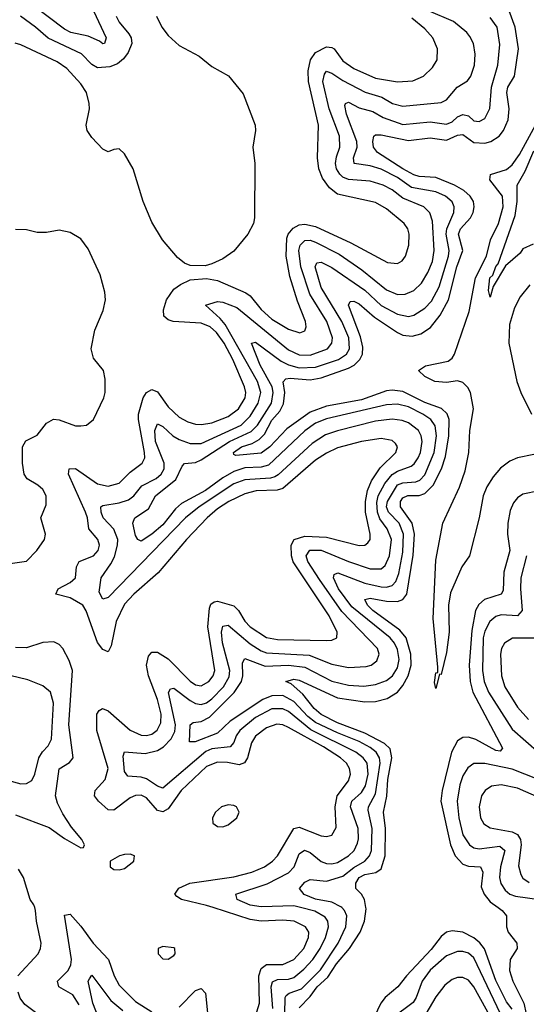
# Model space of a CAD drawing. Header units: inches. Extents: x 1843162 to 1959474, y 907081 to 1016326.
# Tile 70 of 256: x 1877065 to 1878922, y 939645 to 943257. Entities that reach past the tile are written whole.
import ezdxf

# ---------------------------------------------------------------- set-up
doc = ezdxf.new("R2010")
doc.units = ezdxf.units.IN
doc.header["$MEASUREMENT"] = 0
doc.layers.add('B8973', color=7, linetype='Continuous')
doc.layers.add('B8974', color=7, linetype='Continuous')

msp = doc.modelspace()

# ---------------------------------------------------------------- linework, layer by layer
at = {"layer": 'B8973', "color": 5}
for points, elevation in [([(1877058.6, 939750), (1877132.8, 939830), (1877141.6, 939850), (1877143.9, 939870), (1877126.4, 939950), (1877123.3, 939990), (1877120.4, 940000)], 720), ([(1877930, 939602.1), (1877944.6, 939650), (1877941.8, 939750), (1877950, 939776.8), (1877970, 939791.7), (1878030, 939791.9), (1878070, 939809.4), (1878106.7, 939850), (1878124.3, 939890), (1878124.8, 939910), (1878112.4, 939930), (1878071, 939950), (1878030, 939953.6), (1877950, 939950.5), (1877910, 939956.6), (1877774.1, 940000)], 680), ([(1877992.8, 939630), (1877987.1, 939710), (1877992, 939728), (1878010, 939736.7), (1878050, 939737.7), (1878070, 939744.1), (1878106.2, 939773.8), (1878139.4, 939810), (1878166.7, 939850), (1878186.4, 939890), (1878197.1, 939930), (1878194.5, 939950), (1878184.8, 939964.8), (1878146.9, 939986.9), (1878095, 940000)], 660), ([(1878037.1, 939610), (1878037.8, 939670), (1878042.1, 939677.9), (1878053.4, 939686.6), (1878098, 939702), (1878168, 939772), (1878232.8, 939870), (1878261, 939930), (1878263.9, 939970), (1878256, 939990), (1878245.6, 940000)], 640), ([(1878090, 939632.1), (1878130, 939674.5), (1878156.2, 939710), (1878194.5, 939745.5), (1878226.6, 939793.4), (1878274.1, 939850), (1878313.1, 939910), (1878329.6, 939950), (1878335.4, 939995.4), (1878334.6, 940000)], 620), ([(1878819.3, 940000), (1878833.4, 939990), (1878850.1, 939970.1), (1878849.8, 939930), (1878855.9, 939910), (1878887.2, 939870), (1878889.1, 939850), (1878863.1, 939810), (1878860.9, 939770), (1878872.9, 939730), (1878913.1, 939650), (1878921.9, 939610)], 620), ([(1877283.5, 939643.5), (1877260.6, 939680.6), (1877208.5, 939710), (1877203.8, 939730), (1877242.7, 939770), (1877252.7, 939790), (1877255.8, 939810), (1877230, 939972.2), (1877250, 939976.1), (1877290, 939932.5), (1877334.8, 939870), (1877390.4, 939810), (1877411.1, 939750), (1877430, 939716.2), (1877490, 939656.2), (1877550, 939618.3)], 680), ([(1878870, 939627.5), (1878850, 939654.4), (1878810, 939732.3), (1878768.4, 939848.4), (1878751.5, 939871.5), (1878730, 939889.3), (1878690, 939910.6), (1878650, 939914.8), (1878630, 939909.5), (1878610, 939893.7), (1878573.5, 939846.5), (1878482.6, 939750), (1878450.8, 939709.2), (1878405, 939670), (1878389.5, 939650), (1878351.1, 939570)], 620), ([(1878828.1, 939610), (1878730, 939816), (1878710, 939832.9), (1878690, 939839.2), (1878670, 939839.1), (1878630, 939823.5), (1878570, 939771.1), (1878540.1, 939730), (1878518.6, 939670), (1878507.5, 939652.5), (1878430, 939594.5)], 640), ([(1877370, 939554.9), (1877333.2, 939650), (1877316.8, 939730), (1877320.7, 939739.3), (1877330, 939752), (1877399.9, 939659.9), (1877443, 939623)], 660), ([(1878801, 939581), (1878730, 939709.4), (1878710, 939733.7), (1878690, 939744.1), (1878670, 939744.1), (1878650, 939736.2), (1878624, 939716), (1878590, 939673.1), (1878553.6, 939610)], 660), ([(1877010, 939462.5), (1877090, 939384.3), (1877150, 939344.2), (1877179.3, 939330), (1877250, 939306.7), (1877272, 939310), (1877277, 939330), (1877226.9, 939366.9), (1877196.2, 939416.2), (1877181.8, 939470), (1877172.2, 939570), (1877164.2, 939584.2), (1877084.3, 939644.3), (1877067.5, 939667.5), (1877059.3, 939690)], 720), ([(1877650, 939635.2), (1877710, 939696.6), (1877730, 939704), (1877746.3, 939686.3), (1877756.5, 939590)], 680)]:
    msp.add_lwpolyline(points, dxfattribs=dict(at, elevation=elevation))
at = {"layer": 'B8973', "color": 5, "elevation": 720}
msp.add_lwpolyline([(1877590, 939857.7), (1877573.4, 939850), (1877572.7, 939830), (1877590, 939812.7), (1877610, 939810.4), (1877630, 939824.9), (1877635.6, 939830), (1877634.5, 939850), (1877630, 939852.4)], close=True, dxfattribs=at)
at = {"layer": 'B8974', "color": 5}
for points, elevation in [([(1877335.7, 943290), (1877382.2, 943190), (1877376.3, 943170), (1877370, 943168.8), (1877358.4, 943178.4), (1877316.4, 943196.4), (1877253.3, 943210), (1877230, 943222.7), (1877110, 943312.6)], 640), ([(1878095, 940000), (1878070, 940006.3), (1877950, 940003.5), (1877910, 940009.4), (1877862, 940030), (1877858, 940050), (1877973, 940087), (1878050, 940127.1), (1878071.4, 940150), (1878090, 940196.9), (1878108.8, 940211.2), (1878130, 940202.4), (1878170, 940169.2), (1878190, 940161.5), (1878210, 940160.8), (1878230, 940165.7), (1878270, 940190.1), (1878290.7, 940210), (1878303.7, 940236.3), (1878307.4, 940252.6), (1878305.9, 940290), (1878278.2, 940370), (1878282.1, 940390), (1878317.7, 940422.3), (1878332.9, 940447.1), (1878342.6, 940490), (1878338.3, 940530), (1878324.5, 940550), (1878297.1, 940570), (1878132.5, 940652.5), (1878050, 940719.8), (1878030, 940729.7), (1877990, 940729.4), (1877930, 940697.5), (1877872.2, 940650), (1877858.8, 940630), (1877850, 940605.5), (1877836.8, 940590), (1877770, 940582.4), (1877747.4, 940572.6), (1877590, 940438.6), (1877570, 940445.3), (1877530, 940472.5), (1877510, 940478.6), (1877462.1, 940482.1), (1877450, 940499.6), (1877444.1, 940555.9), (1877450, 940570.9), (1877525.6, 940565.6), (1877570, 940576.5), (1877592.6, 940590), (1877621.1, 940618.9), (1877634.3, 940645.7), (1877636.2, 940670), (1877611.2, 940788.8), (1877617.5, 940802.5), (1877630, 940805), (1877690, 940759.5), (1877710, 940748.5), (1877730, 940744.9), (1877750, 940751.3), (1877770, 940766.5), (1877811.9, 940810), (1877833.4, 940846.6), (1877835.9, 940870), (1877808.2, 940971.8), (1877805.3, 941010), (1877810, 941032.7), (1877830, 941036.4), (1877910, 940967.2), (1877950, 940941.9), (1877970, 940934.9), (1878126.5, 940926.5), (1878210, 940892.6), (1878270, 940881.4), (1878335.4, 940884.6), (1878354, 940890), (1878374.8, 940905.2), (1878383.4, 940930), (1878377.2, 940950), (1878246.4, 941086.4), (1878164.1, 941204.1), (1878121.8, 941270), (1878114.8, 941290), (1878129.3, 941310.7), (1878170, 941311.1), (1878270, 941269.8), (1878350, 941243), (1878390, 941243.3), (1878404.8, 941255.2), (1878420.4, 941290), (1878427.5, 941350), (1878412.7, 941390), (1878385.6, 941425.6), (1878376.5, 941450), (1878374.5, 941485.5), (1878378.9, 941510), (1878404, 941556), (1878430, 941589.2), (1878450, 941601.2), (1878500.2, 941619.8), (1878511.6, 941628.4), (1878525.8, 941650), (1878533.9, 941670), (1878539.9, 941710), (1878537.2, 941730), (1878527, 941750), (1878490, 941778.1), (1878467.1, 941787.1), (1878430, 941792.3), (1878370, 941784.6), (1878230, 941749.4), (1878186.3, 941733.7), (1878137.1, 941702.9), (1878012.8, 941587.2), (1878000.1, 941579.9), (1877984.9, 941575.1), (1877890.4, 941569.6), (1877850, 941554.4), (1877722.7, 941470), (1877672.5, 941430), (1877390, 941137.6), (1877370, 941131.6), (1877356.9, 941156.9), (1877363.7, 941210), (1877399.4, 941260.6), (1877412.7, 941287.3), (1877423.9, 941330), (1877424.5, 941350), (1877410, 941388.6), (1877371.2, 941430), (1877363.6, 941450), (1877362.7, 941470), (1877370, 941475.5), (1877430, 941484.5), (1877464.6, 941495.4), (1877483.4, 941510), (1877513.2, 941546.8), (1877565.6, 941574.4), (1877583.8, 941590), (1877594.4, 941610), (1877595.3, 941630), (1877562.7, 941710), (1877560.7, 941750), (1877570, 941774.5), (1877590, 941765.1), (1877626.2, 941730), (1877650, 941717.4), (1877690, 941701.9), (1877730, 941702.5), (1877877.2, 941770), (1877910, 941803), (1877938.8, 941850), (1877949.2, 941890), (1877936.7, 941930), (1877818.5, 942138.5), (1877800.6, 942160.6), (1877746, 942210), (1877790, 942223.4), (1877810, 942220.7), (1877860.8, 942200.8), (1878050, 942046), (1878090, 942027.4), (1878130, 942026.2), (1878193.1, 942050), (1878209.5, 942070), (1878212.1, 942090), (1878190.5, 942150), (1878129.2, 942250), (1878095.4, 942350), (1878089, 942411), (1878093.6, 942430), (1878110, 942447.7), (1878130, 942448.8), (1878150, 942441.3), (1878236.4, 942396.4), (1878318.9, 942338.9), (1878410, 942266.4), (1878450, 942249.3), (1878477.6, 942250), (1878510, 942263.4), (1878537.7, 942290), (1878561.5, 942330), (1878578.1, 942370), (1878584.5, 942410), (1878578.4, 942518.4), (1878568.9, 942548.9), (1878546.8, 942570), (1878470, 942602.2), (1878430, 942632.8), (1878398.1, 942650), (1878350, 942664.6), (1878270, 942670.8), (1878250, 942679), (1878238.8, 942690), (1878226.7, 942710), (1878223, 942730), (1878225.9, 942754.1), (1878238.3, 942790), (1878237.4, 942830), (1878200, 942930), (1878177, 943030), (1878182.6, 943057.4), (1878190, 943067.9), (1878192.9, 943067.1), (1878210, 943061.3), (1878250, 943033.7), (1878331.8, 942991.8), (1878392.5, 942972.5), (1878432.3, 942950), (1878470, 942940.4), (1878610, 942953.6), (1878630, 942963.5), (1878668.6, 943010), (1878706.8, 943033.2), (1878719, 943050), (1878732.3, 943090), (1878734.6, 943130), (1878728.6, 943170), (1878715.2, 943195.2), (1878703.7, 943210), (1878655, 943250), (1878564.1, 943290)], 660), ([(1878334.6, 940000), (1878329.6, 940029.6), (1878318, 940050), (1878297.7, 940070), (1878297.2, 940090), (1878310, 940110.6), (1878330, 940121.2), (1878370.8, 940129.2), (1878390, 940141.8), (1878404.7, 940190), (1878406.5, 940290), (1878398.9, 940350), (1878411.1, 940408.9), (1878415.1, 940470), (1878429.1, 940550), (1878422.9, 940582.9), (1878402.3, 940602.3), (1878330, 940639.9), (1878230, 940677.3), (1878170, 940708), (1878144.2, 940730), (1878103.1, 940783.1), (1878060.5, 940820.5), (1878040.5, 940830), (1878070, 940838.5), (1878090, 940834.4), (1878229.6, 940769.6), (1878330, 940754.6), (1878370, 940756.7), (1878412.8, 940767.2), (1878449.8, 940790.2), (1878470, 940815.1), (1878489, 940850), (1878500.5, 940890), (1878499, 940930), (1878482.1, 940990), (1878458.2, 941018.2), (1878359.9, 941090), (1878339.7, 941110), (1878329.9, 941130), (1878350, 941134.8), (1878410, 941124.7), (1878450, 941123.3), (1878470.2, 941129.8), (1878484, 941150), (1878506.9, 941293.1), (1878512.6, 941370), (1878503.6, 941410), (1878460.5, 941470), (1878461.1, 941490), (1878470, 941503), (1878488.3, 941511.7), (1878530, 941511.5), (1878550, 941518.7), (1878581.1, 941550), (1878610.9, 941610), (1878625.8, 941654.2), (1878638.8, 941730), (1878638.9, 941790), (1878631.7, 941811.7), (1878610.9, 941830.9), (1878550, 941853.1), (1878470, 941893.1), (1878430, 941898.4), (1878410, 941895.9), (1878317.7, 941862.3), (1878190, 941838.9), (1878130, 941817.9), (1878043.9, 941756.1), (1877982.4, 941690), (1877950, 941667.4), (1877858, 941658), (1877850, 941662), (1877849.1, 941669.1), (1877878.6, 941690), (1877917.2, 941702.8), (1877943, 941717), (1877963.1, 941736.9), (1877990, 941787.9), (1878019.1, 941820.9), (1878032.5, 941847.5), (1878036.6, 941890), (1878031.5, 941928.5), (1878040.8, 941939.2), (1878057.3, 941942.7), (1878130, 941936.6), (1878170, 941943.2), (1878270, 941978.9), (1878290.7, 941990), (1878311.9, 942010), (1878322.3, 942030), (1878323.6, 942056.4), (1878314.1, 942094.1), (1878269.9, 942210), (1878277, 942223), (1878290, 942224.2), (1878310, 942214.6), (1878366.1, 942166.1), (1878450, 942109.4), (1878470, 942100.2), (1878503.8, 942096.2), (1878535.5, 942104.5), (1878571.5, 942128.5), (1878606.8, 942173.2), (1878637.5, 942230), (1878667.4, 942350), (1878689.2, 942410), (1878673.5, 942470), (1878681.3, 942490), (1878718.1, 942530), (1878727.7, 942550), (1878731.1, 942570), (1878728.5, 942590), (1878716.1, 942610), (1878693.3, 942630), (1878659.2, 942650), (1878590, 942678.6), (1878530, 942682.4), (1878510, 942687.8), (1878469.9, 942710), (1878376.4, 942770), (1878362.4, 942790), (1878360.1, 942810), (1878363.7, 942830), (1878370, 942834.8), (1878390, 942835), (1878490, 942814.4), (1878570, 942823.4), (1878630, 942815.4), (1878670, 942833.6), (1878690, 942836.3), (1878730, 942806.3), (1878770, 942804.2), (1878792.2, 942810), (1878822.9, 942830), (1878838.6, 942850), (1878856.1, 942890), (1878859, 942930), (1878850.8, 942990), (1878854.7, 943010), (1878878.8, 943050), (1878893, 943150), (1878881.6, 943230), (1878859.9, 943290)], 620), ([(1877567, 943270), (1877586.8, 943230), (1877610, 943199), (1877650, 943162.3), (1877723.1, 943123.1), (1877770, 943085.9), (1877830.8, 943050.8), (1877884.5, 942984.5), (1877927.9, 942870), (1877930.1, 942850), (1877920.1, 942790), (1877927.5, 942730), (1877926.4, 942530), (1877922.4, 942510), (1877901.2, 942470), (1877850, 942408.3), (1877810, 942380.2), (1877770, 942361), (1877745.4, 942354.6), (1877690, 942355), (1877670, 942364.1), (1877644.2, 942384.2), (1877589.2, 942449.2), (1877550, 942513.8), (1877517.5, 942590), (1877481, 942710), (1877450, 942764.7), (1877430, 942783.5), (1877410, 942781.1), (1877390, 942772), (1877370, 942781.7), (1877330, 942824.4), (1877313.1, 942850), (1877308.9, 942870), (1877320.8, 942930), (1877320.1, 942950), (1877309.9, 942990), (1877290, 943021.7), (1877238.1, 943078.1), (1877202.9, 943102.9), (1877070, 943164.5), (1877048.5, 943171.5)], 680), ([(1877418.6, 943270), (1877430, 943247.8), (1877465.4, 943205.4), (1877473.9, 943190), (1877476.2, 943170), (1877463.3, 943136.7), (1877446.2, 943113.8), (1877424.3, 943095.6), (1877395.9, 943084.1), (1877350, 943080.1), (1877330, 943092.4), (1877292.3, 943132.3), (1877169.3, 943189.3), (1877123.6, 943230), (1877067.8, 943270)], 660), ([(1877774.1, 940000), (1877750, 940007.7), (1877658.7, 940030), (1877640.7, 940040.7), (1877634.1, 940050), (1877648.4, 940071.6), (1877688.7, 940090), (1877850, 940112.8), (1877915.8, 940130), (1877962.4, 940150), (1877992.2, 940170), (1878010.5, 940189.5), (1878070, 940290.1), (1878090, 940294.7), (1878170, 940263.8), (1878190, 940260.8), (1878210, 940265.6), (1878225.6, 940294.4), (1878221.8, 940370), (1878228.6, 940410), (1878270, 940465.5), (1878277.6, 940490), (1878274.7, 940510), (1878262.9, 940530), (1878241.3, 940550), (1878179.1, 940590), (1878050, 940661.3), (1878030, 940670.3), (1878007.5, 940672.5), (1877970, 940659.7), (1877930, 940628.8), (1877914.9, 940605.1), (1877900.5, 940550), (1877889.2, 940530.8), (1877870, 940523.9), (1877827.6, 940532.4), (1877790, 940533.4), (1877750, 940517.1), (1877657.7, 940430), (1877610, 940362.5), (1877590, 940351.7), (1877570, 940356.3), (1877530, 940402.8), (1877510, 940412.5), (1877490, 940411.3), (1877470, 940403), (1877410, 940357.3), (1877390, 940359.3), (1877354, 940390), (1877339.7, 940410), (1877342.3, 940430), (1877378.4, 940470), (1877389.4, 940510), (1877348.2, 940650), (1877348, 940710), (1877356.3, 940723.7), (1877369.2, 940730.8), (1877390, 940722.4), (1877470, 940651.2), (1877510, 940633.1), (1877530, 940631.5), (1877550, 940636.2), (1877569.4, 940650.6), (1877582.4, 940677.6), (1877583.7, 940710), (1877570, 940763), (1877537.1, 940850), (1877530.7, 940889.3), (1877537.3, 940922.7), (1877550, 940936.9), (1877570, 940937), (1877610, 940913.1), (1877690, 940830.1), (1877710, 940817.2), (1877730, 940814.1), (1877758.8, 940830), (1877774.8, 940850), (1877781, 940870), (1877755, 941030), (1877761.3, 941098.7), (1877766.4, 941113.6), (1877778.3, 941121.7), (1877790, 941124.2), (1877850, 941107.6), (1877867.6, 941090), (1877890.4, 941050.4), (1877910, 941030.4), (1877970, 940991.3), (1878010, 940983.9), (1878190, 940979.3), (1878210, 940980.9), (1878228.3, 940990), (1878229.1, 941010), (1878199.6, 941070), (1878068.1, 941268.1), (1878061.1, 941290), (1878060.6, 941330), (1878071.5, 941350), (1878110, 941362.3), (1878190, 941358.8), (1878310, 941328.3), (1878329.9, 941330.1), (1878341.3, 941338.7), (1878349.8, 941350), (1878350.4, 941369.6), (1878332.9, 941450), (1878332.7, 941490), (1878339.6, 941530), (1878354.8, 941565.2), (1878386.6, 941613.4), (1878444.1, 941670), (1878449.8, 941690), (1878442.3, 941702.3), (1878430, 941713.3), (1878390, 941720.6), (1878318.7, 941710), (1878230, 941686.3), (1878190, 941667.4), (1878150, 941641.6), (1878030, 941537.4), (1878008.7, 941531.3), (1877931.7, 941528.3), (1877890, 941517.6), (1877832.3, 941490), (1877790, 941462.5), (1877752.6, 941430), (1877677.2, 941350), (1877572.5, 941227.5), (1877483.3, 941150), (1877450, 941113.2), (1877418.9, 941050), (1877400.2, 940959.8), (1877390, 940938.8), (1877370, 940946.7), (1877350, 940972.8), (1877308.8, 941088.8), (1877296.3, 941110), (1877250, 941136.2), (1877197.7, 941150), (1877206.3, 941170), (1877250, 941192.7), (1877269.9, 941210), (1877273.1, 941250), (1877282.8, 941270), (1877335.4, 941290), (1877353.4, 941310), (1877358.2, 941330), (1877352.2, 941350), (1877318.6, 941390), (1877313.4, 941430), (1877306.2, 941450), (1877244, 941590), (1877247.2, 941610), (1877270, 941611.2), (1877350, 941554.7), (1877390, 941546.1), (1877430, 941557.4), (1877470, 941597.6), (1877514.3, 941630), (1877523.7, 941650), (1877523.1, 941670), (1877501.2, 941790), (1877501.4, 941810), (1877517.9, 941870), (1877530, 941889.1), (1877550, 941901), (1877570, 941891.7), (1877610, 941836.5), (1877650, 941798.5), (1877681.4, 941781.4), (1877710, 941773.1), (1877731.9, 941771.9), (1877770, 941778.3), (1877830, 941801.1), (1877867.7, 941830), (1877891.8, 941870), (1877893.8, 941890), (1877888.8, 941910), (1877846.9, 942010), (1877815.3, 942070), (1877786.3, 942110), (1877763.8, 942130), (1877730, 942144.2), (1877627.3, 942150), (1877610, 942155.6), (1877593.2, 942170), (1877592.7, 942192.7), (1877602.9, 942230), (1877630, 942268.1), (1877654.2, 942285.8), (1877690, 942302.6), (1877750, 942308.1), (1877790, 942300.5), (1877894.8, 942254.8), (1877910, 942244.1), (1877950, 942194.6), (1877990, 942159), (1878050, 942121.5), (1878092.1, 942107.9), (1878110, 942115.8), (1878115, 942130), (1878112.9, 942150), (1878084, 942224), (1878055.4, 942315.4), (1878042.3, 942390), (1878044.9, 942455.1), (1878049.9, 942470.1), (1878067.1, 942492.9), (1878090, 942504.1), (1878110, 942506.6), (1878150, 942498.7), (1878278.9, 942438.9), (1878413.2, 942366.8), (1878450, 942363.2), (1878466.9, 942373.1), (1878478.9, 942390), (1878491.3, 942430), (1878492.6, 942470), (1878488.2, 942490), (1878475, 942510), (1878410, 942563), (1878370, 942585.9), (1878230, 942616.6), (1878200.3, 942640.3), (1878175.4, 942675.4), (1878161.2, 942710), (1878156.4, 942750), (1878160.7, 942870), (1878124, 943030), (1878123, 943070), (1878130.8, 943110), (1878150, 943136.9), (1878190, 943157.1), (1878210, 943155.1), (1878217.4, 943150), (1878250, 943106.5), (1878290, 943078), (1878370, 943043), (1878450, 943029.2), (1878506.7, 943033.3), (1878545.7, 943050), (1878578.4, 943081.6), (1878595.3, 943110), (1878597, 943150), (1878579.1, 943190), (1878550, 943223), (1878502.8, 943262.8)], 680), ([(1878245.6, 940000), (1878242.8, 940002.8), (1878210, 940019.7), (1878150, 940031.5), (1878107.7, 940047.7), (1878090.5, 940070), (1878110, 940092.9), (1878130, 940103.1), (1878190, 940096.8), (1878250, 940115.6), (1878290, 940146.9), (1878330.3, 940170), (1878347.9, 940190), (1878354.8, 940210), (1878357.5, 940290), (1878342.4, 940357.7), (1878343.9, 940370), (1878370, 940417.7), (1878386.7, 940530), (1878383.9, 940550), (1878372.4, 940570), (1878350, 940587.4), (1878309, 940610), (1878230, 940641.1), (1878150, 940679.1), (1878121.2, 940701.2), (1878070, 940756.5), (1878030, 940777.7), (1877990, 940777.1), (1877956.8, 940763.2), (1877836.5, 940683.5), (1877790, 940639.9), (1877708, 940608), (1877688.3, 940608.3), (1877689.9, 940670.1), (1877701.2, 940678.8), (1877730, 940682.9), (1877761.2, 940698.8), (1877851, 940789), (1877878.8, 940830), (1877882.9, 940850), (1877881.5, 940898.5), (1877890, 940913.6), (1877965.2, 940885.2), (1878050, 940889.8), (1878110, 940881.5), (1878210, 940830.3), (1878270, 940815.9), (1878327.2, 940812.8), (1878370, 940818.1), (1878410, 940832.8), (1878432.1, 940850), (1878450, 940880.2), (1878455.7, 940910), (1878450, 940946.8), (1878439.2, 940970), (1878422.9, 940990), (1878283.2, 941103.2), (1878234.1, 941170), (1878215.8, 941210), (1878218.4, 941221.6), (1878231.8, 941228.2), (1878330, 941190.3), (1878390, 941176.4), (1878410, 941175.7), (1878430, 941181.8), (1878443.5, 941196.5), (1878454.9, 941225.1), (1878470, 941304.4), (1878472.4, 941370), (1878456.3, 941410), (1878417.1, 941450), (1878409.8, 941470), (1878413.2, 941490), (1878450, 941550.3), (1878470, 941558.8), (1878517.6, 941562.4), (1878531.6, 941568.4), (1878550, 941587.9), (1878584.7, 941670), (1878593.2, 941730), (1878587.8, 941767.8), (1878572.3, 941790), (1878542.8, 941810), (1878490, 941836.7), (1878450, 941846.8), (1878410, 941844.3), (1878190, 941793.2), (1878150, 941776.6), (1878110, 941748.6), (1877976.7, 941623.3), (1877950, 941616.2), (1877890, 941613.2), (1877850, 941599.3), (1877810, 941576.8), (1877746.7, 941530), (1877658, 941482), (1877636.8, 941463.2), (1877590, 941404.3), (1877550, 941369.9), (1877510, 941344), (1877498, 941350), (1877490, 941365.1), (1877479.9, 941410), (1877482.1, 941417.9), (1877487.7, 941430), (1877537.7, 941462.3), (1877562.9, 941510), (1877637.3, 941570), (1877660.6, 941619.4), (1877670, 941628.9), (1877710, 941632.8), (1877730, 941642.1), (1877834.7, 941710), (1877913.4, 941746.6), (1877936.8, 941770), (1877988.7, 941850), (1877994.6, 941890), (1877990.4, 941910.4), (1877946.4, 941990), (1877915.1, 942070), (1877930, 942074.1), (1878024.3, 942004.3), (1878050.7, 941990.7), (1878090, 941980.3), (1878150, 941982.3), (1878233.3, 942010), (1878263.5, 942030), (1878273.9, 942050), (1878272.3, 942090), (1878246.3, 942150), (1878170, 942274.4), (1878148.7, 942350), (1878154.8, 942365.2), (1878170, 942368.1), (1878210, 942348.6), (1878330, 942264.8), (1878390, 942208.2), (1878450, 942177.3), (1878490, 942168.9), (1878510, 942173.6), (1878550, 942198.7), (1878575, 942225), (1878603.1, 942276.9), (1878636.7, 942390), (1878639, 942410), (1878628.3, 942470), (1878630.4, 942490), (1878657, 942550), (1878657.7, 942570), (1878650, 942588.8), (1878626.4, 942610), (1878590, 942626), (1878501.7, 942641.7), (1878450, 942677.7), (1878390, 942708.4), (1878350, 942720.5), (1878291, 942730), (1878289.2, 942750), (1878301.8, 942790), (1878301.1, 942810), (1878262.9, 942910), (1878257.3, 942942.7), (1878259.7, 942950), (1878270, 942954.2), (1878310, 942934.3), (1878359.8, 942919.8), (1878397.7, 942897.7), (1878470, 942873.2), (1878570, 942882), (1878630, 942873.8), (1878650, 942881.9), (1878670, 942900.1), (1878690, 942908.8), (1878710, 942904.1), (1878730, 942886.5), (1878750, 942883.8), (1878770, 942895.2), (1878789.1, 942930.9), (1878795, 943010), (1878818.4, 943090), (1878825.6, 943165.6), (1878814.8, 943230), (1878790, 943264.6)], 640), ([(1878950, 941662.1), (1878890, 941649.7), (1878861.9, 941638.1), (1878828.2, 941611.8), (1878800.3, 941579.7), (1878776.9, 941543.1), (1878763.5, 941510), (1878749.7, 941430.3), (1878714.2, 941290), (1878685.4, 941250), (1878644.8, 941155.2), (1878636.6, 941110), (1878638.9, 941010), (1878630, 940936.2), (1878610, 940855.1), (1878603.5, 940856.5), (1878590, 940803.7), (1878585.4, 940825.4), (1878590, 940860.7), (1878597.5, 940862.5), (1878597.6, 940882.4), (1878580.7, 941060.7), (1878590, 941274.4), (1878616.7, 941410), (1878677.2, 941542.8), (1878697.5, 941602.5), (1878711.5, 941670), (1878714.7, 941750), (1878728.1, 941830), (1878717.1, 941890), (1878708, 941908), (1878690, 941926.4), (1878670, 941932.6), (1878630, 941926.8), (1878587.1, 941930), (1878550, 941948.6), (1878526.8, 941970), (1878552.7, 941987.3), (1878635.7, 942004.3), (1878650, 942015.2), (1878658.6, 942030), (1878712.9, 942187.1), (1878736.2, 942310), (1878776.6, 942390), (1878790.5, 942450), (1878820.1, 942510), (1878837.5, 942570), (1878835.4, 942610), (1878789, 942670), (1878790.4, 942689.6), (1878850, 942708), (1878870, 942724.8), (1878897.2, 942762.8), (1878955.8, 942870)], 580), ([(1878946.8, 942433.2), (1878910, 942417), (1878899.3, 942400.7), (1878846.4, 942353.6), (1878801.2, 942278.8), (1878790, 942239), (1878784.2, 942264.2), (1878789.1, 942310), (1878799.6, 942320.4), (1878810, 942351.4), (1878818.8, 942361.2), (1878880.9, 942539.1), (1878888.9, 942590), (1878888.1, 942650), (1878918.2, 942701.8), (1878950, 942775.6)], 560), ([(1877030, 941262.1), (1877090, 941271.3), (1877128.7, 941310), (1877155.7, 941350), (1877159.6, 941370), (1877143.2, 941430), (1877162, 941478), (1877162, 941510), (1877150, 941533.5), (1877132.1, 941550), (1877092.5, 941572.5), (1877081.3, 941590), (1877076.2, 941630), (1877076.2, 941690), (1877087.9, 941712.1), (1877130, 941733.1), (1877163.4, 941776.6), (1877188.8, 941791.2), (1877210, 941789.7), (1877270, 941767.8), (1877290, 941767.5), (1877310, 941770.2), (1877335.6, 941790), (1877373.6, 941870), (1877378.3, 941890), (1877378.7, 941938.7), (1877372.3, 941970), (1877336, 942016), (1877327.1, 942050), (1877341.3, 942118.7), (1877371.6, 942190), (1877379.3, 942230), (1877378, 942258), (1877360.9, 942320.9), (1877316.9, 942416.9), (1877290, 942452.8), (1877250, 942476.9), (1877210, 942484.4), (1877164, 942476), (1877130, 942475.9), (1877090, 942485.8), (1877050, 942487.9)], 720), ([(1878935.1, 942284.9), (1878899.8, 942240.2), (1878879.3, 942200.7), (1878860.9, 942139.1), (1878858, 942070), (1878887.8, 941930), (1878901.7, 941890), (1878941.5, 941810)], 580), ([(1878969.3, 941529.3), (1878910, 941516.2), (1878890, 941503.6), (1878875.2, 941484.8), (1878863.6, 941456.4), (1878854.3, 941410), (1878852.8, 941370), (1878861.9, 941310), (1878839.6, 941230), (1878837, 941163), (1878830.1, 941149.9), (1878768.4, 941130), (1878747.9, 941112.1), (1878735.4, 941090), (1878722.9, 941017.1), (1878712.5, 940890), (1878716.2, 940830), (1878726.1, 940790), (1878834.7, 940585.3), (1878826.1, 940573.9), (1878810, 940575.9), (1878737.2, 940617.2), (1878710, 940625.6), (1878690, 940624.5), (1878670, 940611.5), (1878648.1, 940570), (1878613.7, 940430), (1878609, 940390), (1878644.5, 940230), (1878660.9, 940190), (1878690, 940159), (1878710, 940151.7), (1878754.2, 940150), (1878762.3, 940130), (1878756.6, 940076.6), (1878767.2, 940050), (1878790, 940020.8), (1878819.3, 940000)], 620), ([(1878922.3, 941290), (1878902.5, 941210), (1878901, 941170), (1878907.2, 941090), (1878890, 941070.4), (1878830, 941074.6), (1878810, 941067.9), (1878788.8, 941050), (1878770, 941014.2), (1878764.3, 940990), (1878762.2, 940870), (1878768.3, 940830), (1878784.1, 940790), (1878870, 940654.7), (1878970, 940566.9)], 640), ([(1877050, 940340.6), (1877173.9, 940293.9), (1877230, 940254.2), (1877290, 940219.1), (1877299.5, 940220.5), (1877302.7, 940230), (1877292.6, 940250), (1877255.3, 940295.3), (1877224, 940344), (1877203.7, 940383.7), (1877196.7, 940410), (1877210.3, 940509.7), (1877248.2, 940531.8), (1877261, 940550), (1877245.3, 940670), (1877259.5, 940870), (1877246.8, 940906.8), (1877223.7, 940950), (1877210, 940964.8), (1877190, 940974.9), (1877150, 940972.3), (1877090, 940953), (1877050, 940953.9)], 720), ([(1878950, 940988.9), (1878872.1, 940987.9), (1878842, 940970), (1878831.4, 940950), (1878827.9, 940930), (1878831.3, 940850), (1878843.9, 940810), (1878890, 940735.8), (1878930, 940690.1)], 660), ([(1879010, 940452.6), (1878870, 940507.4), (1878770, 940528.1), (1878730, 940529.3), (1878707.6, 940512.4), (1878690, 940483.1), (1878678.1, 940450), (1878668.8, 940390), (1878675.1, 940330), (1878690, 940267.6), (1878713.4, 940230), (1878730, 940219.2), (1878750, 940215.6), (1878825.4, 940225.4), (1878844, 940210), (1878827.6, 940150), (1878823.8, 940110), (1878828.7, 940088.7), (1878844.6, 940064.6), (1878862.4, 940050), (1878882.6, 940042.6), (1878970.2, 940030)], 640), ([(1878970, 940403), (1878890, 940437.9), (1878830, 940450.3), (1878795, 940445), (1878771.1, 940430), (1878758.1, 940410), (1878749.6, 940370), (1878754.5, 940330), (1878767, 940307), (1878790, 940293.1), (1878870, 940278.3), (1878890, 940267.8), (1878900.7, 940250), (1878903.6, 940230), (1878893.5, 940153.5), (1878901.8, 940121.8), (1878910, 940108.4), (1878932.4, 940092.4)], 660), ([(1877120.4, 940000), (1877117.6, 940010), (1877103.5, 940030), (1877079.8, 940110), (1877060.8, 940140.8)], 720)]:
    msp.add_lwpolyline(points, dxfattribs=dict(at, elevation=elevation))
for points, elevation in [([(1876930, 940882.6), (1876901.5, 940878.5), (1876882.4, 940857.6), (1876850.3, 940790), (1876828.9, 940710), (1876827.6, 940630), (1876856.4, 940530), (1876868.7, 940510), (1876888.7, 940490), (1876910, 940481.8), (1876970, 940481), (1877070, 940454.4), (1877090, 940454.9), (1877110, 940466.5), (1877120.7, 940490), (1877135.2, 940550), (1877148.4, 940571.6), (1877170, 940593.4), (1877181.6, 940618.4), (1877188.7, 940750), (1877178.3, 940790), (1877150, 940813), (1877095.5, 940835.5), (1876998.8, 940858.8)], 740), ([(1877830, 940376.8), (1877804.9, 940370), (1877783.6, 940350), (1877772.4, 940330), (1877773.4, 940310), (1877790, 940297.1), (1877810, 940297), (1877830, 940303.6), (1877861.3, 940330), (1877869.6, 940350), (1877859.5, 940370), (1877850, 940374.2)], 720), ([(1877470, 940196.4), (1877450, 940194.8), (1877430.8, 940190), (1877397.3, 940170), (1877397.3, 940150), (1877410, 940140.5), (1877430, 940138.7), (1877450, 940144), (1877483.6, 940170), (1877486, 940190)], 720)]:
    msp.add_lwpolyline(points, close=True, dxfattribs=dict(at, elevation=elevation))

doc.saveas('drawing.dxf')
